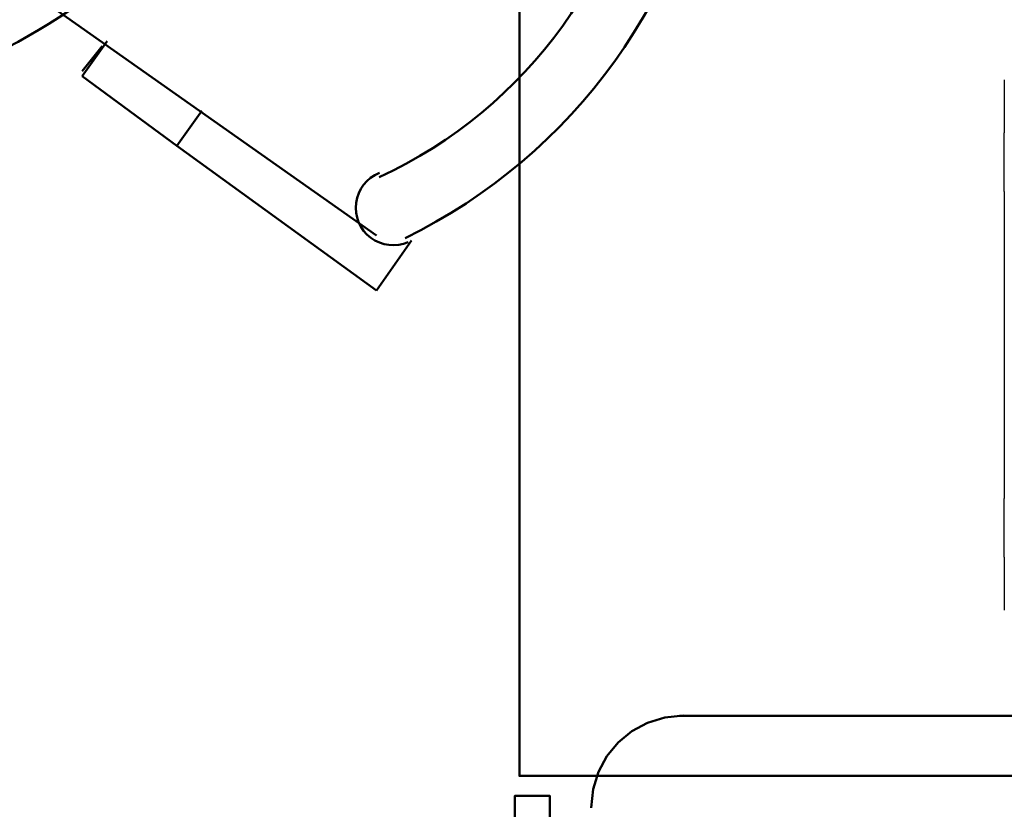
# Model space of a CAD drawing. Header units: metres. Extents: x -1 to 430, y -6 to 31.
# Tile 77 of 169: x 416.693 to 417.528, y 14.09 to 14.76. Entities that reach past the tile are written whole.
import ezdxf

# ---------------------------------------------------------------- set-up
doc = ezdxf.new("R2010")
doc.units = ezdxf.units.M
doc.linetypes.add('CONTINUA', pattern=[0])
for name, color, linetype, lineweight in [('P1 MOBLES', 7, 'CONTINUA', 25), ('P2 MOBLES 2D', 7, 'CONTINUA', 25), ('PA MOBLES', 7, 'CONTINUA', 25)]:
    doc.layers.add(name, color=color, linetype=linetype, lineweight=lineweight)

# ---------------------------------------------------------------- blocks, each defined once
blk = doc.blocks.new('OBJETO_COMPLEJO_63')
at = {"layer": 'P2 MOBLES 2D', "color": 202, "linetype": 'CONTINUA', "lineweight": 50, "transparency": 33554687}
for p, q in [((416.70788, 14.7801), (416.99574, 14.5769)), ((416.74598, 14.71236), (416.76715, 14.742)), ((416.74598, 14.7166), (416.76292, 14.73776)), ((416.82641, 14.6531), (416.74598, 14.71236)), ((416.82641, 14.6531), (416.84758, 14.68273)), ((416.99574, 14.53034), (416.82641, 14.6531)), ((417.02537, 14.57267), (416.99574, 14.53034))]:
    blk.add_line(p, q, dxfattribs=at)
blk.add_lwpolyline([(417.02262, 14.5715), (417.01861, 14.57005), (417.01449, 14.56915), (417.01033, 14.56881), (417.00618, 14.56901), (417.00209, 14.56975), (416.99811, 14.57103), (416.99431, 14.57284), (416.99073, 14.57517), (416.9875, 14.57795), (416.98471, 14.5811), (416.98237, 14.58456), (416.98052, 14.58828), (416.97916, 14.59222), (416.97834, 14.59631), (416.97805, 14.60051), (416.97833, 14.60477), (416.97918, 14.60895), (416.98056, 14.61293), (416.98244, 14.61666), (416.98478, 14.62009), (416.98754, 14.6232), (416.99071, 14.62592), (416.99423, 14.62823), (416.99808, 14.63006)], dxfattribs=at)
for centre, radius, start, end in [((416.40286, 15.26401), 0.59711, 179.56411, 0.07473), ((416.83224, 14.9857), 0.39558, 294.76652, 353.87531), ((416.81108, 15.00263), 0.47601, 296.01836, 352.62663)]:
    blk.add_arc(centre, radius, start, end, dxfattribs=at)

msp = doc.modelspace()

# ---------------------------------------------------------------- linework, layer by layer
at = {"layer": 'P1 MOBLES', "color": 202, "linetype": 'CONTINUA', "lineweight": 50, "transparency": 33554687}
msp.add_line((417.54057, 14.16929), (417.25271, 14.16929), dxfattribs=at)
msp.add_lwpolyline([(418.49726, 14.11849), (417.11682, 14.11849), (417.11682, 14.91856), (418.49726, 14.91856), (418.49726, 14.11849)], close=True, dxfattribs=at)
for points in [[(417.256, 14.16966), (417.24022, 14.16807), (417.22552, 14.1635), (417.21221, 14.15628), (417.20062, 14.14672), (417.19106, 14.13513), (417.18384, 14.12183), (417.17928, 14.10713), (417.17769, 14.09134)], [(417.14265, 13.8391), (417.11302, 13.8391), (417.11302, 14.10156), (417.14265, 14.10156), (417.14265, 13.7121), (417.18498, 13.7121)]]:
    msp.add_lwpolyline(points, dxfattribs=at)
at = {"layer": 'PA MOBLES', "color": 180, "transparency": 33554687}
for p, q in [((417.5281, 14.70909), (417.5281, 14.66403)), ((417.5281, 14.61434), (417.5281, 14.35384)), ((417.5281, 14.30415), (417.5281, 14.25909))]:
    msp.add_line(p, q, dxfattribs=at)
for points in [[(417.5281, 14.61434), (417.5281, 14.61499), (417.5281, 14.61564), (417.5281, 14.61629), (417.5281, 14.61694), (417.5281, 14.61758), (417.5281, 14.61823), (417.5281, 14.61888), (417.5281, 14.61952), (417.5281, 14.62017), (417.5281, 14.62081), (417.5281, 14.62146), (417.5281, 14.6221), (417.5281, 14.62274), (417.5281, 14.62337), (417.5281, 14.62401), (417.5281, 14.62465), (417.5281, 14.62528), (417.5281, 14.62591), (417.5281, 14.62654), (417.5281, 14.62717), (417.5281, 14.62779), (417.5281, 14.62842), (417.5281, 14.62904), (417.5281, 14.62966), (417.5281, 14.63027), (417.5281, 14.63089), (417.5281, 14.6315), (417.5281, 14.63211), (417.5281, 14.63272), (417.5281, 14.63332), (417.5281, 14.63392), (417.5281, 14.63452), (417.5281, 14.63511), (417.5281, 14.6357), (417.5281, 14.63628), (417.5281, 14.63687), (417.5281, 14.63744), (417.5281, 14.63802), (417.5281, 14.63859), (417.5281, 14.63915), (417.5281, 14.63971), (417.5281, 14.64027), (417.5281, 14.64082), (417.5281, 14.64137), (417.5281, 14.64191), (417.5281, 14.64245), (417.5281, 14.64298), (417.5281, 14.64351), (417.5281, 14.64403), (417.5281, 14.64455), (417.5281, 14.64507), (417.5281, 14.64558), (417.5281, 14.64608), (417.5281, 14.64658), (417.5281, 14.64707), (417.5281, 14.64756), (417.5281, 14.64804), (417.5281, 14.64852), (417.5281, 14.64899), (417.5281, 14.64946), (417.5281, 14.64986), (417.5281, 14.65026), (417.5281, 14.65065), (417.5281, 14.65104), (417.5281, 14.65142), (417.5281, 14.6518), (417.5281, 14.65218), (417.5281, 14.65254), (417.5281, 14.65291), (417.5281, 14.65327), (417.5281, 14.65362), (417.5281, 14.65397), (417.5281, 14.65431), (417.5281, 14.65465), (417.5281, 14.65498), (417.5281, 14.65531), (417.5281, 14.65563), (417.5281, 14.65595), (417.5281, 14.65626), (417.5281, 14.65657), (417.5281, 14.65687), (417.5281, 14.65716), (417.5281, 14.65745), (417.5281, 14.65774), (417.5281, 14.65802), (417.5281, 14.65829), (417.5281, 14.65856), (417.5281, 14.65882), (417.5281, 14.65908), (417.5281, 14.65933), (417.5281, 14.65958), (417.5281, 14.65981), (417.5281, 14.66005), (417.5281, 14.66028), (417.5281, 14.6605), (417.5281, 14.66071), (417.5281, 14.66092), (417.5281, 14.66112), (417.5281, 14.66132), (417.5281, 14.66151), (417.5281, 14.6617), (417.5281, 14.66188), (417.5281, 14.66205), (417.5281, 14.66222), (417.5281, 14.66238), (417.5281, 14.66253), (417.5281, 14.66268), (417.5281, 14.66282), (417.5281, 14.66295), (417.5281, 14.66308), (417.5281, 14.66321), (417.5281, 14.66332), (417.5281, 14.66343), (417.5281, 14.66354), (417.5281, 14.66364), (417.5281, 14.66373), (417.5281, 14.66381), (417.5281, 14.66389), (417.5281, 14.66396), (417.5281, 14.66403)], [(417.5281, 14.30415), (417.5281, 14.30422), (417.5281, 14.30431), (417.5281, 14.3044), (417.5281, 14.3045), (417.5281, 14.30461), (417.5281, 14.30473), (417.5281, 14.30485), (417.5281, 14.30499), (417.5281, 14.30513), (417.5281, 14.30528), (417.5281, 14.30544), (417.5281, 14.30561), (417.5281, 14.30578), (417.5281, 14.30596), (417.5281, 14.30615), (417.5281, 14.30635), (417.5281, 14.30656), (417.5281, 14.30677), (417.5281, 14.307), (417.5281, 14.30723), (417.5281, 14.30747), (417.5281, 14.30771), (417.5281, 14.30797), (417.5281, 14.30823), (417.5281, 14.3085), (417.5281, 14.30878), (417.5281, 14.30906), (417.5281, 14.30935), (417.5281, 14.30965), (417.5281, 14.30996), (417.5281, 14.31028), (417.5281, 14.3106), (417.5281, 14.31093), (417.5281, 14.31127), (417.5281, 14.31161), (417.5281, 14.31196), (417.5281, 14.31232), (417.5281, 14.31269), (417.5281, 14.31306), (417.5281, 14.31344), (417.5281, 14.31382), (417.5281, 14.31422), (417.5281, 14.31461), (417.5281, 14.31502), (417.5281, 14.31543), (417.5281, 14.31585), (417.5281, 14.31627), (417.5281, 14.3167), (417.5281, 14.31714), (417.5281, 14.31758), (417.5281, 14.31803), (417.5281, 14.31849), (417.5281, 14.31895), (417.5281, 14.31942), (417.5281, 14.31989), (417.5281, 14.32037), (417.5281, 14.32086), (417.5281, 14.32135), (417.5281, 14.32185), (417.5281, 14.32235), (417.5281, 14.32279), (417.5281, 14.32324), (417.5281, 14.32369), (417.5281, 14.32415), (417.5281, 14.32461), (417.5281, 14.32507), (417.5281, 14.32554), (417.5281, 14.32601), (417.5281, 14.32648), (417.5281, 14.32696), (417.5281, 14.32744), (417.5281, 14.32792), (417.5281, 14.32841), (417.5281, 14.3289), (417.5281, 14.32939), (417.5281, 14.32989), (417.5281, 14.33038), (417.5281, 14.33089), (417.5281, 14.33139), (417.5281, 14.3319), (417.5281, 14.33241), (417.5281, 14.33293), (417.5281, 14.33344), (417.5281, 14.33396), (417.5281, 14.33448), (417.5281, 14.33501), (417.5281, 14.33554), (417.5281, 14.33607), (417.5281, 14.3366), (417.5281, 14.33714), (417.5281, 14.33767), (417.5281, 14.33821), (417.5281, 14.33875), (417.5281, 14.3393), (417.5281, 14.33984), (417.5281, 14.34039), (417.5281, 14.34093), (417.5281, 14.34148), (417.5281, 14.34203), (417.5281, 14.34259), (417.5281, 14.34314), (417.5281, 14.34369), (417.5281, 14.34425), (417.5281, 14.34481), (417.5281, 14.34537), (417.5281, 14.34592), (417.5281, 14.34649), (417.5281, 14.34705), (417.5281, 14.34761), (417.5281, 14.34817), (417.5281, 14.34874), (417.5281, 14.3493), (417.5281, 14.34987), (417.5281, 14.35043), (417.5281, 14.351), (417.5281, 14.35157), (417.5281, 14.35213), (417.5281, 14.3527), (417.5281, 14.35327), (417.5281, 14.35384)]]:
    msp.add_lwpolyline(points, dxfattribs=at)

# ---------------------------------------------------------------- block references
at = {"layer": 'P2 MOBLES 2D', "color": 202, "linetype": 'CONTINUA', "lineweight": 50, "transparency": 33554687}
msp.add_blockref('OBJETO_COMPLEJO_63', (0, 0), dxfattribs=at)

doc.saveas('drawing.dxf')
